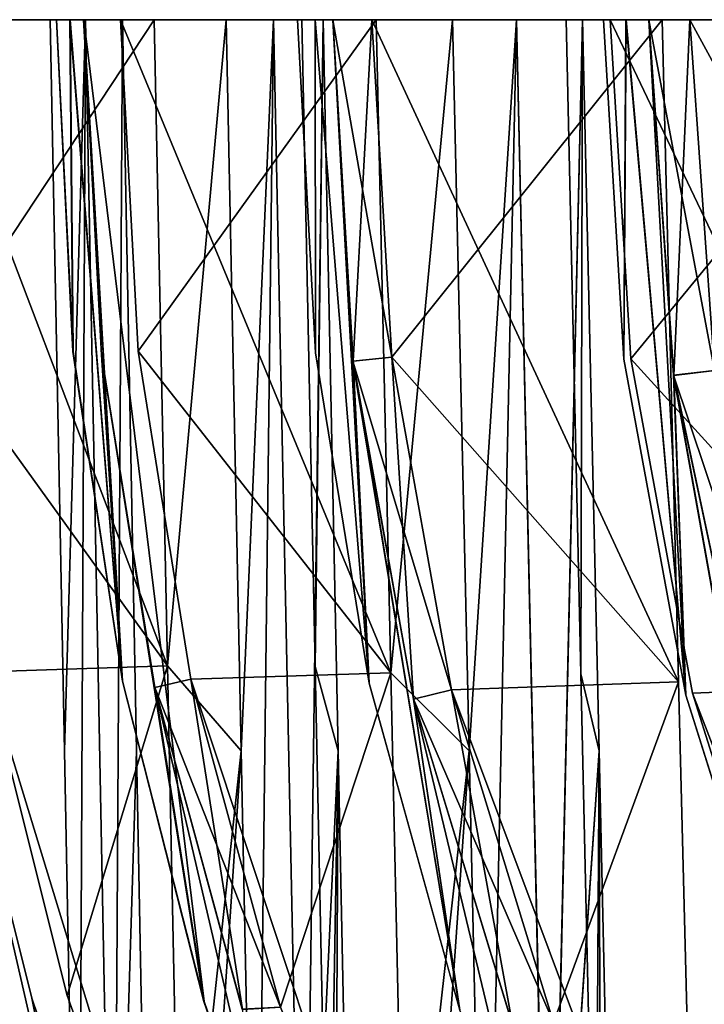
# Model space of a CAD drawing. Header units: millimetres. Extents: x -83 to 83, y -7 to 316.
# Tile 42 of 96: x -68 to -54, y 177 to 198. Entities that reach past the tile are written whole.
import ezdxf

# ---------------------------------------------------------------- set-up
doc = ezdxf.new("R2010")
doc.units = ezdxf.units.MM
doc.header["$LTSCALE"] = 81.481481
for name, color, linetype in [('760', 7, 'CONTINUOUS'), ('786', 7, 'CONTINUOUS'), ('787', 7, 'CONTINUOUS'), ('788', 7, 'CONTINUOUS'), ('794', 7, 'CONTINUOUS'), ('795', 7, 'CONTINUOUS'), ('796', 7, 'CONTINUOUS'), ('815', 7, 'CONTINUOUS'), ('816', 7, 'CONTINUOUS'), ('818', 7, 'CONTINUOUS'), ('819', 7, 'CONTINUOUS'), ('820', 7, 'CONTINUOUS'), ('821', 7, 'CONTINUOUS'), ('822', 7, 'CONTINUOUS'), ('823', 7, 'CONTINUOUS'), ('824', 7, 'CONTINUOUS'), ('825', 7, 'CONTINUOUS'), ('826', 7, 'CONTINUOUS'), ('827', 7, 'CONTINUOUS'), ('842', 7, 'CONTINUOUS'), ('844', 7, 'CONTINUOUS'), ('845', 7, 'CONTINUOUS'), ('846', 7, 'CONTINUOUS'), ('847', 7, 'CONTINUOUS'), ('848', 7, 'CONTINUOUS'), ('849', 7, 'CONTINUOUS'), ('850', 7, 'CONTINUOUS'), ('851', 7, 'CONTINUOUS'), ('852', 7, 'CONTINUOUS'), ('854', 7, 'CONTINUOUS'), ('855', 7, 'CONTINUOUS'), ('873', 7, 'CONTINUOUS'), ('874', 7, 'CONTINUOUS')]:
    doc.layers.add(name, color=color, linetype=linetype)

msp = doc.modelspace()

# ---------------------------------------------------------------- linework, layer by layer
at = {"layer": '760', "color": 7, "linetype": 'CONTINUOUS'}
for points in [[(-67.261, 197.9, -42.381), (-66.977, 197.9, -42.829), (-66.914, 190.935, -42.369), (-67.261, 197.9, -42.381)], [(-67.258, 197.9, 42.387), (-66.91, 190.935, 42.375), (-66.973, 197.9, 42.835), (-67.258, 197.9, 42.387)], [(-66.977, 197.9, -42.829), (-66.69, 197.9, -43.274), (-65.874, 184.025, -42.331), (-66.977, 197.9, -42.829)], [(-66.914, 190.935, -42.369), (-66.977, 197.9, -42.829), (-65.874, 184.025, -42.331), (-66.914, 190.935, -42.369)], [(-66.91, 190.935, 42.375), (-65.871, 184.025, 42.337), (-66.973, 197.9, 42.835), (-66.91, 190.935, 42.375)], [(-66.973, 197.9, 42.835), (-65.871, 184.025, 42.337), (-66.686, 197.9, 43.28), (-66.973, 197.9, 42.835)], [(-66.69, 197.9, -43.274), (-66.317, 190.867, -43.287), (-65.874, 184.025, -42.331), (-66.69, 197.9, -43.274)], [(-65.871, 184.025, 42.337), (-64.16, 177.301, 42.279), (-66.686, 197.9, 43.28), (-65.871, 184.025, 42.337)], [(-66.686, 197.9, 43.28), (-64.16, 177.301, 42.279), (-66.313, 190.865, 43.293), (-66.686, 197.9, 43.28)], [(-62.201, 197.9, -49.51), (-61.833, 197.9, -49.969), (-61.825, 190.911, -49.497), (-62.201, 197.9, -49.51)], [(-62.198, 197.9, 49.514), (-61.822, 190.91, 49.5), (-61.831, 197.9, 49.972), (-62.198, 197.9, 49.514)], [(-61.833, 197.9, -49.969), (-61.462, 197.9, -50.425), (-60.697, 183.981, -49.457), (-61.833, 197.9, -49.969)], [(-61.825, 190.911, -49.497), (-61.833, 197.9, -49.969), (-60.697, 183.981, -49.457), (-61.825, 190.911, -49.497)], [(-61.822, 190.91, 49.5), (-60.695, 183.981, 49.46), (-61.831, 197.9, 49.972), (-61.822, 190.91, 49.5)], [(-61.831, 197.9, 49.972), (-60.695, 183.981, 49.46), (-61.46, 197.9, 50.428), (-61.831, 197.9, 49.972)], [(-61.462, 197.9, -50.425), (-61.038, 190.736, -50.44), (-60.697, 183.981, -49.457), (-61.462, 197.9, -50.425)], [(-61.46, 197.9, 50.428), (-60.695, 183.981, 49.46), (-61.036, 190.734, 50.443), (-61.46, 197.9, 50.428)], [(-55.784, 197.9, -56.642), (-55.309, 197.9, -57.107), (-55.352, 190.779, -56.627), (-55.784, 197.9, -56.642)], [(-55.783, 197.9, 56.643), (-55.351, 190.776, 56.628), (-55.307, 197.9, 57.108), (-55.783, 197.9, 56.643)], [(-55.352, 190.779, -56.627), (-55.309, 197.9, -57.107), (-54.054, 183.728, -56.581), (-55.352, 190.779, -56.627)], [(-55.351, 190.776, 56.628), (-54.052, 183.728, 56.582), (-55.307, 197.9, 57.108), (-55.351, 190.776, 56.628)], [(-55.309, 197.9, -57.107), (-54.829, 197.9, -57.567), (-54.054, 183.728, -56.581), (-55.309, 197.9, -57.107)], [(-55.307, 197.9, 57.108), (-54.052, 183.728, 56.582), (-54.828, 197.9, 57.569), (-55.307, 197.9, 57.108)], [(-54.829, 197.9, -57.567), (-54.31, 190.44, -57.585), (-54.054, 183.728, -56.581), (-54.829, 197.9, -57.567)], [(-54.828, 197.9, 57.569), (-54.052, 183.728, 56.582), (-54.308, 190.435, 57.587), (-54.828, 197.9, 57.569)], [(-66.317, 190.867, -43.287), (-65.196, 183.892, -43.326), (-64.165, 177.303, -42.272), (-66.317, 190.867, -43.287)], [(-65.874, 184.025, -42.331), (-66.317, 190.867, -43.287), (-64.165, 177.303, -42.272), (-65.874, 184.025, -42.331)], [(-66.313, 190.865, 43.293), (-64.16, 177.301, 42.279), (-65.192, 183.892, 43.332), (-66.313, 190.865, 43.293)], [(-61.038, 190.736, -50.44), (-59.766, 183.641, -50.485), (-58.796, 177.12, -49.393), (-61.038, 190.736, -50.44)], [(-60.697, 183.981, -49.457), (-61.038, 190.736, -50.44), (-58.796, 177.12, -49.393), (-60.697, 183.981, -49.457)], [(-60.695, 183.981, 49.46), (-58.793, 177.115, 49.394), (-61.036, 190.734, 50.443), (-60.695, 183.981, 49.46)], [(-61.036, 190.734, 50.443), (-58.793, 177.115, 49.394), (-59.765, 183.641, 50.487), (-61.036, 190.734, 50.443)], [(-54.31, 190.44, -57.585), (-52.748, 183.075, -57.639), (-51.865, 176.78, -56.504), (-54.31, 190.44, -57.585)], [(-54.054, 183.728, -56.581), (-54.31, 190.44, -57.585), (-51.865, 176.78, -56.504), (-54.054, 183.728, -56.581)], [(-54.052, 183.728, 56.582), (-51.858, 176.768, 56.506), (-54.308, 190.435, 57.587), (-54.052, 183.728, 56.582)], [(-54.308, 190.435, 57.587), (-51.858, 176.768, 56.506), (-52.745, 183.075, 57.641), (-54.308, 190.435, 57.587)], [(-67.777, 177.371, -36.236), (-66.872, 172.842, -35.107), (-69.454, 184.072, -36.177), (-67.777, 177.371, -36.236)], [(-69.454, 184.072, -36.177), (-66.872, 172.842, -35.107), (-68.394, 177.549, -35.159), (-69.454, 184.072, -36.177)], [(-68.393, 177.547, 35.16), (-66.871, 172.842, 35.108), (-69.454, 184.072, 36.178), (-68.393, 177.547, 35.16)], [(-69.454, 184.072, 36.178), (-66.871, 172.842, 35.108), (-67.776, 177.369, 36.238), (-69.454, 184.072, 36.178)], [(-63.362, 177.14, -43.39), (-62.624, 172.841, -42.22), (-65.196, 183.892, -43.326), (-63.362, 177.14, -43.39)], [(-65.196, 183.892, -43.326), (-62.624, 172.841, -42.22), (-64.165, 177.303, -42.272), (-65.196, 183.892, -43.326)], [(-64.16, 177.301, 42.279), (-62.62, 172.84, 42.226), (-65.192, 183.892, 43.332), (-64.16, 177.301, 42.279)], [(-65.192, 183.892, 43.332), (-62.62, 172.84, 42.226), (-63.356, 177.136, 43.396), (-65.192, 183.892, 43.332)], [(-57.694, 176.83, -50.559), (-57.182, 172.838, -49.339), (-59.766, 183.641, -50.485), (-57.694, 176.83, -50.559)], [(-59.766, 183.641, -50.485), (-57.182, 172.838, -49.339), (-58.796, 177.12, -49.393), (-59.766, 183.641, -50.485)], [(-58.793, 177.115, 49.394), (-57.181, 172.837, 49.34), (-59.765, 183.641, 50.487), (-58.793, 177.115, 49.394)], [(-59.765, 183.641, 50.487), (-57.181, 172.837, 49.34), (-57.69, 176.822, 50.559), (-59.765, 183.641, 50.487)], [(-66.237, 172.841, -36.29), (-66.872, 172.842, -35.107), (-67.777, 177.371, -36.236), (-66.237, 172.841, -36.29)], [(-66.871, 172.842, 35.108), (-66.235, 172.841, 36.293), (-67.776, 177.369, 36.238), (-66.871, 172.842, 35.108)]]:
    msp.add_3dface(points, dxfattribs=at)
at = {"layer": '786', "color": 7, "linetype": 'CONTINUOUS'}
for points in [[(-67.092, 182.56, -30.58), (-67.39, 197.9, -30.57), (-66.652, 197.9, -32.149), (-67.092, 182.56, -30.58)], [(-66.793, 167.217, -30.59), (-67.092, 182.56, -30.58), (-66.652, 197.9, -32.149), (-66.793, 167.217, -30.59)], [(-66.057, 167.217, -32.149), (-66.793, 167.217, -30.59), (-66.652, 197.9, -32.149), (-66.057, 167.217, -32.149)], [(-65.876, 197.9, -33.71), (-66.057, 167.217, -32.149), (-66.652, 197.9, -32.149), (-65.876, 197.9, -33.71)], [(-65.58, 182.56, -33.7), (-66.057, 167.217, -32.149), (-65.876, 197.9, -33.71), (-65.58, 182.56, -33.7)], [(-65.284, 167.217, -33.691), (-66.057, 167.217, -32.149), (-65.58, 182.56, -33.7), (-65.284, 167.217, -33.691)]]:
    msp.add_3dface(points, dxfattribs=at)
at = {"layer": '787', "color": 7, "linetype": 'CONTINUOUS'}
for points in [[(-63.383, 182.561, -37.67), (-63.699, 197.9, -37.659), (-62.704, 197.9, -39.297), (-63.383, 182.561, -37.67)], [(-63.066, 167.217, -37.682), (-63.383, 182.561, -37.67), (-62.704, 197.9, -39.297), (-63.066, 167.217, -37.682)], [(-62.071, 167.217, -39.296), (-63.066, 167.217, -37.682), (-62.704, 197.9, -39.297), (-62.071, 167.217, -39.296)], [(-61.666, 197.9, -40.906), (-62.071, 167.217, -39.296), (-62.704, 197.9, -39.297), (-61.666, 197.9, -40.906)], [(-61.35, 182.56, -40.897), (-62.071, 167.217, -39.296), (-61.666, 197.9, -40.906), (-61.35, 182.56, -40.897)], [(-61.034, 167.217, -40.888), (-62.071, 167.217, -39.296), (-61.35, 182.56, -40.897), (-61.034, 167.217, -40.888)]]:
    msp.add_3dface(points, dxfattribs=at)
at = {"layer": '788', "color": 7, "linetype": 'CONTINUOUS'}
for points in [[(-58.602, 182.562, -44.747), (-58.946, 197.9, -44.736), (-57.607, 197.9, -46.448), (-58.602, 182.562, -44.747)], [(-58.257, 167.217, -44.757), (-58.602, 182.562, -44.747), (-57.607, 197.9, -46.448), (-58.257, 167.217, -44.757)], [(-56.918, 167.217, -46.448), (-58.257, 167.217, -44.757), (-57.607, 197.9, -46.448), (-56.918, 167.217, -46.448)], [(-56.218, 197.9, -48.12), (-56.918, 167.217, -46.448), (-57.607, 197.9, -46.448), (-56.218, 197.9, -48.12)], [(-55.873, 182.562, -48.11), (-56.918, 167.217, -46.448), (-56.218, 197.9, -48.12), (-55.873, 182.562, -48.11)], [(-55.528, 167.217, -48.1), (-56.918, 167.217, -46.448), (-55.873, 182.562, -48.11), (-55.528, 167.217, -48.1)]]:
    msp.add_3dface(points, dxfattribs=at)
at = {"layer": '794', "color": 7, "linetype": 'CONTINUOUS'}
for points in [[(-67.39, 197.9, 30.57), (-67.092, 182.56, 30.58), (-66.652, 197.9, 32.149), (-67.39, 197.9, 30.57)], [(-66.793, 167.217, 30.59), (-66.652, 197.9, 32.149), (-67.092, 182.56, 30.58), (-66.793, 167.217, 30.59)], [(-66.793, 167.217, 30.59), (-66.057, 167.217, 32.149), (-66.652, 197.9, 32.149), (-66.793, 167.217, 30.59)], [(-66.652, 197.9, 32.149), (-66.057, 167.217, 32.149), (-65.876, 197.9, 33.71), (-66.652, 197.9, 32.149)], [(-65.876, 197.9, 33.71), (-66.057, 167.217, 32.149), (-65.58, 182.56, 33.7), (-65.876, 197.9, 33.71)], [(-66.057, 167.217, 32.149), (-65.284, 167.217, 33.691), (-65.58, 182.56, 33.7), (-66.057, 167.217, 32.149)]]:
    msp.add_3dface(points, dxfattribs=at)
at = {"layer": '795', "color": 7, "linetype": 'CONTINUOUS'}
for points in [[(-63.699, 197.9, 37.659), (-63.383, 182.561, 37.67), (-62.704, 197.9, 39.297), (-63.699, 197.9, 37.659)], [(-63.066, 167.217, 37.682), (-62.704, 197.9, 39.297), (-63.383, 182.561, 37.67), (-63.066, 167.217, 37.682)], [(-63.066, 167.217, 37.682), (-62.071, 167.217, 39.297), (-62.704, 197.9, 39.297), (-63.066, 167.217, 37.682)], [(-62.704, 197.9, 39.297), (-62.071, 167.217, 39.297), (-61.666, 197.9, 40.906), (-62.704, 197.9, 39.297)], [(-61.666, 197.9, 40.906), (-62.071, 167.217, 39.297), (-61.35, 182.56, 40.897), (-61.666, 197.9, 40.906)], [(-62.071, 167.217, 39.297), (-61.034, 167.217, 40.888), (-61.35, 182.56, 40.897), (-62.071, 167.217, 39.297)]]:
    msp.add_3dface(points, dxfattribs=at)
at = {"layer": '796', "color": 7, "linetype": 'CONTINUOUS'}
for points in [[(-58.946, 197.9, 44.736), (-58.602, 182.562, 44.747), (-57.607, 197.9, 46.448), (-58.946, 197.9, 44.736)], [(-58.257, 167.217, 44.757), (-57.607, 197.9, 46.448), (-58.602, 182.562, 44.747), (-58.257, 167.217, 44.757)], [(-58.257, 167.217, 44.757), (-56.917, 167.217, 46.448), (-57.607, 197.9, 46.448), (-58.257, 167.217, 44.757)], [(-57.607, 197.9, 46.448), (-56.917, 167.217, 46.448), (-56.218, 197.9, 48.12), (-57.607, 197.9, 46.448)], [(-56.218, 197.9, 48.12), (-56.917, 167.217, 46.448), (-55.873, 182.562, 48.11), (-56.218, 197.9, 48.12)], [(-56.917, 167.217, 46.448), (-55.528, 167.217, 48.1), (-55.873, 182.562, 48.11), (-56.917, 167.217, 46.448)]]:
    msp.add_3dface(points, dxfattribs=at)
at = {"layer": '815', "color": 7, "linetype": 'CONTINUOUS'}
for points in [[(-65.209, 197.9, -36.765), (-63.699, 197.9, -37.659), (-64.93, 184.342, -36.775), (-65.209, 197.9, -36.765)], [(-63.699, 197.9, -37.659), (-63.383, 182.561, -37.67), (-64.93, 184.342, -36.775), (-63.699, 197.9, -37.659)], [(-64.93, 184.342, -36.775), (-63.383, 182.561, -37.67), (-64.652, 170.833, -36.784), (-64.93, 184.342, -36.775)], [(-63.383, 182.561, -37.67), (-63.066, 167.217, -37.682), (-64.652, 170.833, -36.784), (-63.383, 182.561, -37.67)]]:
    msp.add_3dface(points, dxfattribs=at)
at = {"layer": '816', "color": 7, "linetype": 'CONTINUOUS'}
for points in [[(-65.209, 197.9, -36.765), (-64.93, 184.342, -36.775), (-70.088, 197.9, -36.594), (-65.209, 197.9, -36.765)], [(-70.088, 197.9, -36.594), (-64.93, 184.342, -36.775), (-69.75, 191.027, -36.606), (-70.088, 197.9, -36.594)], [(-69.75, 191.027, -36.606), (-64.93, 184.342, -36.775), (-68.742, 184.22, -36.641), (-69.75, 191.027, -36.606)], [(-64.93, 184.342, -36.775), (-64.652, 170.833, -36.784), (-68.742, 184.22, -36.641), (-64.93, 184.342, -36.775)], [(-68.742, 184.22, -36.641), (-64.652, 170.833, -36.784), (-67.031, 177.424, -36.701), (-68.742, 184.22, -36.641)]]:
    msp.add_3dface(points, dxfattribs=at)
at = {"layer": '818', "color": 7, "linetype": 'CONTINUOUS'}
for points in [[(-61.832, 184.331, -41.765), (-61.666, 197.9, -40.906), (-62.112, 197.9, -41.775), (-61.832, 184.331, -41.765)], [(-61.35, 182.56, -40.897), (-61.666, 197.9, -40.906), (-61.832, 184.331, -41.765), (-61.35, 182.56, -40.897)], [(-61.552, 170.812, -41.756), (-61.35, 182.56, -40.897), (-61.832, 184.331, -41.765), (-61.552, 170.812, -41.756)], [(-61.416, 168.97, -41.563), (-61.35, 182.56, -40.897), (-61.552, 170.812, -41.756), (-61.416, 168.97, -41.563)], [(-61.416, 168.97, -41.563), (-61.034, 167.217, -40.888), (-61.35, 182.56, -40.897), (-61.416, 168.97, -41.563)]]:
    msp.add_3dface(points, dxfattribs=at)
at = {"layer": '819', "color": 7, "linetype": 'CONTINUOUS'}
for points in [[(-60.55, 197.9, -43.905), (-58.946, 197.9, -44.736), (-60.245, 184.195, -43.915), (-60.55, 197.9, -43.905)], [(-58.946, 197.9, -44.736), (-58.602, 182.562, -44.747), (-60.245, 184.195, -43.915), (-58.946, 197.9, -44.736)], [(-60.245, 184.195, -43.915), (-58.602, 182.562, -44.747), (-59.94, 170.55, -43.926), (-60.245, 184.195, -43.915)], [(-58.602, 182.562, -44.747), (-58.257, 167.217, -44.757), (-59.94, 170.55, -43.926), (-58.602, 182.562, -44.747)]]:
    msp.add_3dface(points, dxfattribs=at)
at = {"layer": '820', "color": 7, "linetype": 'CONTINUOUS'}
for points in [[(-60.55, 197.9, -43.905), (-60.245, 184.195, -43.915), (-65.914, 197.9, -43.717), (-60.55, 197.9, -43.905)], [(-65.914, 197.9, -43.717), (-60.245, 184.195, -43.915), (-65.544, 190.942, -43.73), (-65.914, 197.9, -43.717)], [(-65.544, 190.942, -43.73), (-60.245, 184.195, -43.915), (-64.439, 184.062, -43.769), (-65.544, 190.942, -43.73)], [(-60.245, 184.195, -43.915), (-59.94, 170.55, -43.926), (-64.439, 184.062, -43.769), (-60.245, 184.195, -43.915)], [(-64.439, 184.062, -43.769), (-59.94, 170.55, -43.926), (-62.557, 177.183, -43.835), (-64.439, 184.062, -43.769)]]:
    msp.add_3dface(points, dxfattribs=at)
at = {"layer": '821', "color": 7, "linetype": 'CONTINUOUS'}
for points in [[(-65.196, 183.892, -43.326), (-64.439, 184.062, -43.769), (-62.557, 177.183, -43.835), (-65.196, 183.892, -43.326)], [(-63.362, 177.14, -43.39), (-65.196, 183.892, -43.326), (-62.557, 177.183, -43.835), (-63.362, 177.14, -43.39)]]:
    msp.add_3dface(points, dxfattribs=at)
at = {"layer": '822', "color": 7, "linetype": 'CONTINUOUS'}
for points in [[(-56.257, 184.173, -48.904), (-56.218, 197.9, -48.12), (-56.567, 197.9, -48.915), (-56.257, 184.173, -48.904)], [(-55.873, 182.562, -48.11), (-56.218, 197.9, -48.12), (-56.257, 184.173, -48.904), (-55.873, 182.562, -48.11)], [(-55.948, 170.508, -48.894), (-55.873, 182.562, -48.11), (-56.257, 184.173, -48.904), (-55.948, 170.508, -48.894)], [(-55.835, 168.823, -48.718), (-55.873, 182.562, -48.11), (-55.948, 170.508, -48.894), (-55.835, 168.823, -48.718)], [(-55.835, 168.823, -48.718), (-55.528, 167.217, -48.1), (-55.873, 182.562, -48.11), (-55.835, 168.823, -48.718)]]:
    msp.add_3dface(points, dxfattribs=at)
at = {"layer": '823', "color": 7, "linetype": 'CONTINUOUS'}
for points in [[(-60.223, 190.82, -50.847), (-60.643, 197.9, -50.832), (-54.205, 184.01, -51.057), (-60.223, 190.82, -50.847)], [(-54.205, 184.01, -51.057), (-60.643, 197.9, -50.832), (-54.552, 197.9, -51.045), (-54.205, 184.01, -51.057)], [(-58.972, 183.84, -50.89), (-60.223, 190.82, -50.847), (-54.205, 184.01, -51.057), (-58.972, 183.84, -50.89)], [(-53.859, 170.197, -51.069), (-58.972, 183.84, -50.89), (-54.205, 184.01, -51.057), (-53.859, 170.197, -51.069)], [(-56.831, 176.862, -50.965), (-58.972, 183.84, -50.89), (-53.859, 170.197, -51.069), (-56.831, 176.862, -50.965)]]:
    msp.add_3dface(points, dxfattribs=at)
at = {"layer": '824', "color": 7, "linetype": 'CONTINUOUS'}
for points in [[(-61.038, 190.736, -50.44), (-61.462, 197.9, -50.425), (-60.223, 190.82, -50.847), (-61.038, 190.736, -50.44)], [(-61.462, 197.9, -50.425), (-60.643, 197.9, -50.832), (-60.223, 190.82, -50.847), (-61.462, 197.9, -50.425)], [(-61.038, 190.736, -50.44), (-60.223, 190.82, -50.847), (-58.972, 183.84, -50.89), (-61.038, 190.736, -50.44)], [(-59.766, 183.641, -50.485), (-61.038, 190.736, -50.44), (-58.972, 183.84, -50.89), (-59.766, 183.641, -50.485)]]:
    msp.add_3dface(points, dxfattribs=at)
at = {"layer": '825', "color": 7, "linetype": 'CONTINUOUS'}
for points in [[(-59.766, 183.641, -50.485), (-58.972, 183.84, -50.89), (-56.831, 176.862, -50.965), (-59.766, 183.641, -50.485)], [(-57.694, 176.83, -50.559), (-59.766, 183.641, -50.485), (-56.831, 176.862, -50.965), (-57.694, 176.83, -50.559)]]:
    msp.add_3dface(points, dxfattribs=at)
at = {"layer": '826', "color": 7, "linetype": 'CONTINUOUS'}
for points in [[(-53.452, 190.538, -57.949), (-53.967, 197.9, -57.931), (-46.269, 183.772, -58.199), (-53.452, 190.538, -57.949)], [(-46.269, 183.772, -58.199), (-53.967, 197.9, -57.931), (-46.689, 197.9, -58.185), (-46.269, 183.772, -58.199)]]:
    msp.add_3dface(points, dxfattribs=at)
at = {"layer": '827', "color": 7, "linetype": 'CONTINUOUS'}
for points in [[(-54.31, 190.44, -57.585), (-54.829, 197.9, -57.567), (-53.452, 190.538, -57.949), (-54.31, 190.44, -57.585)], [(-54.829, 197.9, -57.567), (-53.967, 197.9, -57.931), (-53.452, 190.538, -57.949), (-54.829, 197.9, -57.567)], [(-54.31, 190.44, -57.585), (-53.452, 190.538, -57.949), (-51.918, 183.318, -58.002), (-54.31, 190.44, -57.585)], [(-52.748, 183.075, -57.639), (-54.31, 190.44, -57.585), (-51.918, 183.318, -58.002), (-52.748, 183.075, -57.639)]]:
    msp.add_3dface(points, dxfattribs=at)
at = {"layer": '842', "color": 7, "linetype": 'CONTINUOUS'}
for points in [[(-64.93, 184.342, 36.775), (-63.699, 197.9, 37.659), (-65.209, 197.9, 36.765), (-64.93, 184.342, 36.775)], [(-63.383, 182.561, 37.67), (-63.699, 197.9, 37.659), (-64.93, 184.342, 36.775), (-63.383, 182.561, 37.67)], [(-64.652, 170.833, 36.784), (-63.383, 182.561, 37.67), (-64.93, 184.342, 36.775), (-64.652, 170.833, 36.784)], [(-64.283, 168.979, 36.981), (-63.383, 182.561, 37.67), (-64.652, 170.833, 36.784), (-64.283, 168.979, 36.981)], [(-64.283, 168.979, 36.981), (-63.066, 167.217, 37.682), (-63.383, 182.561, 37.67), (-64.283, 168.979, 36.981)]]:
    msp.add_3dface(points, dxfattribs=at)
at = {"layer": '844', "color": 7, "linetype": 'CONTINUOUS'}
for points in [[(-65.209, 197.9, 36.765), (-70.088, 197.9, 36.594), (-69.75, 191.027, 36.606), (-65.209, 197.9, 36.765)], [(-64.93, 184.342, 36.775), (-65.209, 197.9, 36.765), (-69.75, 191.027, 36.606), (-64.93, 184.342, 36.775)], [(-64.93, 184.342, 36.775), (-69.75, 191.027, 36.606), (-68.742, 184.22, 36.641), (-64.93, 184.342, 36.775)], [(-64.93, 184.342, 36.775), (-68.742, 184.22, 36.641), (-67.031, 177.424, 36.701), (-64.93, 184.342, 36.775)], [(-64.652, 170.833, 36.784), (-64.93, 184.342, 36.775), (-67.031, 177.424, 36.701), (-64.652, 170.833, 36.784)]]:
    msp.add_3dface(points, dxfattribs=at)
at = {"layer": '845', "color": 7, "linetype": 'CONTINUOUS'}
for points in [[(-62.112, 197.9, 41.775), (-61.666, 197.9, 40.906), (-61.832, 184.331, 41.765), (-62.112, 197.9, 41.775)], [(-61.666, 197.9, 40.906), (-61.35, 182.56, 40.897), (-61.832, 184.331, 41.765), (-61.666, 197.9, 40.906)], [(-61.832, 184.331, 41.765), (-61.35, 182.56, 40.897), (-61.552, 170.812, 41.756), (-61.832, 184.331, 41.765)], [(-61.35, 182.56, 40.897), (-61.034, 167.217, 40.888), (-61.552, 170.812, 41.756), (-61.35, 182.56, 40.897)]]:
    msp.add_3dface(points, dxfattribs=at)
at = {"layer": '846', "color": 7, "linetype": 'CONTINUOUS'}
for points in [[(-60.245, 184.195, 43.915), (-58.946, 197.9, 44.736), (-60.55, 197.9, 43.905), (-60.245, 184.195, 43.915)], [(-58.602, 182.562, 44.747), (-58.946, 197.9, 44.736), (-60.245, 184.195, 43.915), (-58.602, 182.562, 44.747)], [(-59.94, 170.55, 43.926), (-58.602, 182.562, 44.747), (-60.245, 184.195, 43.915), (-59.94, 170.55, 43.926)], [(-59.558, 168.847, 44.105), (-58.602, 182.562, 44.747), (-59.94, 170.55, 43.926), (-59.558, 168.847, 44.105)], [(-59.558, 168.847, 44.105), (-58.257, 167.217, 44.757), (-58.602, 182.562, 44.747), (-59.558, 168.847, 44.105)]]:
    msp.add_3dface(points, dxfattribs=at)
at = {"layer": '847', "color": 7, "linetype": 'CONTINUOUS'}
for points in [[(-65.192, 183.892, 43.332), (-63.356, 177.136, 43.396), (-64.439, 184.062, 43.769), (-65.192, 183.892, 43.332)], [(-64.439, 184.062, 43.769), (-63.356, 177.136, 43.396), (-62.557, 177.183, 43.835), (-64.439, 184.062, 43.769)]]:
    msp.add_3dface(points, dxfattribs=at)
at = {"layer": '848', "color": 7, "linetype": 'CONTINUOUS'}
for points in [[(-65.544, 190.942, 43.73), (-60.55, 197.9, 43.905), (-65.914, 197.9, 43.717), (-65.544, 190.942, 43.73)], [(-60.245, 184.195, 43.915), (-60.55, 197.9, 43.905), (-65.544, 190.942, 43.73), (-60.245, 184.195, 43.915)], [(-64.439, 184.062, 43.769), (-60.245, 184.195, 43.915), (-65.544, 190.942, 43.73), (-64.439, 184.062, 43.769)], [(-60.245, 184.195, 43.915), (-64.439, 184.062, 43.769), (-62.557, 177.183, 43.835), (-60.245, 184.195, 43.915)], [(-59.94, 170.55, 43.926), (-60.245, 184.195, 43.915), (-62.557, 177.183, 43.835), (-59.94, 170.55, 43.926)]]:
    msp.add_3dface(points, dxfattribs=at)
at = {"layer": '849', "color": 7, "linetype": 'CONTINUOUS'}
for points in [[(-56.567, 197.9, 48.915), (-56.218, 197.9, 48.12), (-56.257, 184.173, 48.904), (-56.567, 197.9, 48.915)], [(-56.218, 197.9, 48.12), (-55.873, 182.562, 48.11), (-56.257, 184.173, 48.904), (-56.218, 197.9, 48.12)], [(-56.257, 184.173, 48.904), (-55.873, 182.562, 48.11), (-55.948, 170.508, 48.894), (-56.257, 184.173, 48.904)], [(-55.873, 182.562, 48.11), (-55.528, 167.217, 48.1), (-55.948, 170.508, 48.894), (-55.873, 182.562, 48.11)]]:
    msp.add_3dface(points, dxfattribs=at)
at = {"layer": '850', "color": 7, "linetype": 'CONTINUOUS'}
for points in [[(-59.765, 183.641, 50.487), (-57.69, 176.822, 50.559), (-58.972, 183.84, 50.89), (-59.765, 183.641, 50.487)], [(-58.972, 183.84, 50.89), (-57.69, 176.822, 50.559), (-56.831, 176.862, 50.965), (-58.972, 183.84, 50.89)]]:
    msp.add_3dface(points, dxfattribs=at)
at = {"layer": '851', "color": 7, "linetype": 'CONTINUOUS'}
for points in [[(-61.46, 197.9, 50.428), (-61.036, 190.734, 50.443), (-60.643, 197.9, 50.832), (-61.46, 197.9, 50.428)], [(-60.643, 197.9, 50.832), (-61.036, 190.734, 50.443), (-60.223, 190.82, 50.847), (-60.643, 197.9, 50.832)], [(-61.036, 190.734, 50.443), (-59.765, 183.641, 50.487), (-60.223, 190.82, 50.847), (-61.036, 190.734, 50.443)], [(-59.765, 183.641, 50.487), (-58.972, 183.84, 50.89), (-60.223, 190.82, 50.847), (-59.765, 183.641, 50.487)]]:
    msp.add_3dface(points, dxfattribs=at)
at = {"layer": '852', "color": 7, "linetype": 'CONTINUOUS'}
for points in [[(-60.643, 197.9, 50.832), (-60.223, 190.82, 50.847), (-54.552, 197.9, 51.045), (-60.643, 197.9, 50.832)], [(-54.552, 197.9, 51.045), (-60.223, 190.82, 50.847), (-54.205, 184.01, 51.057), (-54.552, 197.9, 51.045)], [(-60.223, 190.82, 50.847), (-58.972, 183.84, 50.89), (-54.205, 184.01, 51.057), (-60.223, 190.82, 50.847)], [(-58.972, 183.84, 50.89), (-56.831, 176.862, 50.965), (-54.205, 184.01, 51.057), (-58.972, 183.84, 50.89)], [(-56.831, 176.862, 50.965), (-53.859, 170.197, 51.069), (-54.205, 184.01, 51.057), (-56.831, 176.862, 50.965)]]:
    msp.add_3dface(points, dxfattribs=at)
at = {"layer": '854', "color": 7, "linetype": 'CONTINUOUS'}
for points in [[(-54.828, 197.9, 57.569), (-54.308, 190.435, 57.587), (-53.967, 197.9, 57.931), (-54.828, 197.9, 57.569)], [(-53.967, 197.9, 57.931), (-54.308, 190.435, 57.587), (-53.452, 190.538, 57.949), (-53.967, 197.9, 57.931)], [(-54.308, 190.435, 57.587), (-52.745, 183.075, 57.641), (-53.452, 190.538, 57.949), (-54.308, 190.435, 57.587)]]:
    msp.add_3dface(points, dxfattribs=at)
at = {"layer": '855', "color": 7, "linetype": 'CONTINUOUS'}
msp.add_3dface([(-53.967, 197.9, 57.931), (-53.452, 190.538, 57.949), (-46.689, 197.9, 58.185), (-53.967, 197.9, 57.931)], dxfattribs=at)
at = {"layer": '873', "color": 7, "linetype": 'CONTINUOUS'}
for points in [[(-55.64, 197.9, -56.275), (-55.207, 190.782, -56.259), (-49.36, 197.9, -56.055), (-55.64, 197.9, -56.275)], [(-49.36, 197.9, -56.055), (-55.207, 190.782, -56.259), (-49.002, 183.968, -56.043), (-49.36, 197.9, -56.055)], [(-55.207, 190.782, -56.259), (-53.914, 183.769, -56.214), (-49.002, 183.968, -56.043), (-55.207, 190.782, -56.259)], [(-53.914, 183.769, -56.214), (-51.707, 176.777, -56.137), (-49.002, 183.968, -56.043), (-53.914, 183.769, -56.214)]]:
    msp.add_3dface(points, dxfattribs=at)
at = {"layer": '874', "color": 7, "linetype": 'CONTINUOUS'}
for points in [[(-49.36, 197.9, 56.055), (-49.002, 183.968, 56.043), (-55.64, 197.9, 56.275), (-49.36, 197.9, 56.055)], [(-55.64, 197.9, 56.275), (-49.002, 183.968, 56.043), (-55.207, 190.782, 56.259), (-55.64, 197.9, 56.275)], [(-49.002, 183.968, 56.043), (-53.914, 183.769, 56.214), (-55.207, 190.782, 56.259), (-49.002, 183.968, 56.043)], [(-48.644, 170.116, 56.03), (-53.914, 183.769, 56.214), (-49.002, 183.968, 56.043), (-48.644, 170.116, 56.03)], [(-51.707, 176.777, 56.137), (-53.914, 183.769, 56.214), (-48.644, 170.116, 56.03), (-51.707, 176.777, 56.137)]]:
    msp.add_3dface(points, dxfattribs=at)

doc.saveas('drawing.dxf')
